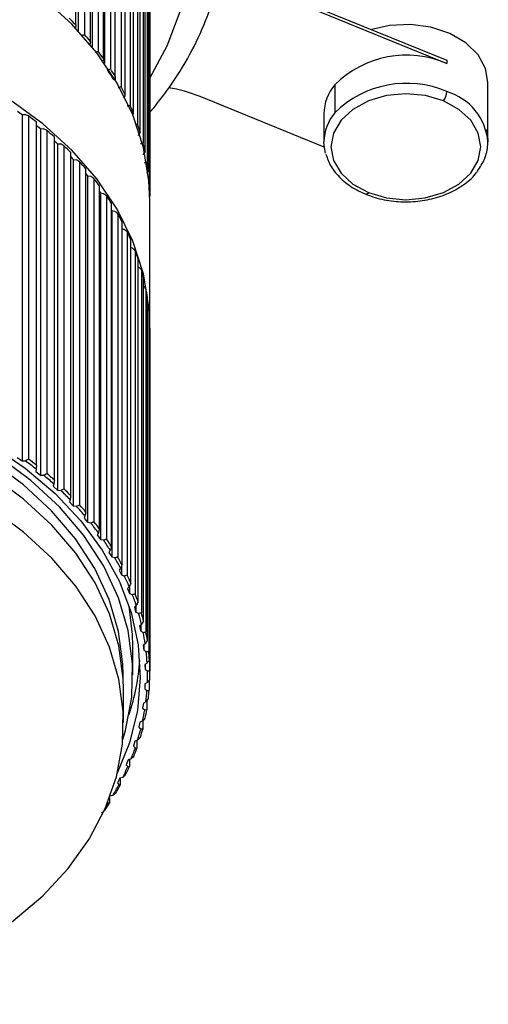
# Model space of a CAD drawing. Header units: millimetres. Extents: x 105 to 699, y 61 to 481.
# Tile 20 of 25: x 552 to 572, y 118 to 160. Entities that reach past the tile are written whole.
import ezdxf

# ---------------------------------------------------------------- set-up
doc = ezdxf.new("R2010")
doc.units = ezdxf.units.MM
doc.linetypes.add('SLD-Solid', pattern=[0])

msp = doc.modelspace()

# ---------------------------------------------------------------- linework, layer by layer
at = {"color": 7, "linetype": 'SLD-Solid', "lineweight": 25}
for p, q in [((554.797, 160.26), (554.797, 171.077)), ((554.892, 170.785), (554.892, 160.017)), ((555.157, 170.681), (555.157, 159.864)), ((555.42, 159.553), (555.42, 170.37)), ((555.483, 170.075), (555.483, 159.335)), ((555.744, 169.959), (555.744, 159.141)), ((555.978, 158.82), (555.978, 169.637)), ((556.008, 169.339), (556.008, 158.636)), ((556.265, 169.212), (556.265, 158.394)), ((556.471, 158.063), (556.471, 168.88)), ((556.719, 168.443), (556.719, 157.626)), ((556.895, 157.286), (556.895, 168.103)), ((557.104, 167.656), (557.104, 156.838)), ((557.249, 156.491), (557.249, 167.308)), ((557.418, 166.853), (557.418, 156.036)), ((557.532, 155.683), (557.532, 166.5)), ((557.66, 166.037), (557.66, 155.22)), ((557.743, 154.863), (557.743, 165.68)), ((557.83, 165.213), (557.83, 154.396)), ((557.88, 154.036), (557.88, 164.853)), ((557.926, 164.383), (557.926, 153.566)), ((557.944, 153.204), (557.944, 164.021)), ((557.948, 163.55), (557.948, 152.93)), ((563.594, 161.634), (570.633, 158.76)), ((563.594, 161.493), (570.633, 158.618)), ((570.633, 158.76), (570.633, 158.618)), ((556.468, 158.055), (556.468, 157.926)), ((572.382, 155.273), (572.382, 157.818)), ((565.851, 157.713), (565.851, 156.511)), ((565.398, 155.04), (560.093, 157.206)), ((552.294, 156.588), (552.494, 156.445)), ((557.895, 156.477), (558.114, 156.722)), ((552.494, 156.445), (552.628, 156.448)), ((552.494, 156.445), (552.494, 141.64)), ((552.763, 156.38), (552.763, 141.717)), ((553.111, 141.452), (553.111, 156.115)), ((565.382, 156.475), (565.382, 155.273)), ((553.111, 155.974), (553.28, 155.837)), ((553.28, 155.837), (553.28, 141.032)), ((553.28, 155.837), (553.414, 155.834)), ((553.549, 155.76), (553.549, 141.097)), ((553.873, 140.816), (553.873, 155.48)), ((553.873, 155.321), (554.01, 155.194)), ((554.01, 155.194), (554.01, 140.39)), ((554.01, 155.194), (554.144, 155.185)), ((554.278, 155.106), (554.278, 140.443)), ((554.577, 140.149), (554.577, 154.812)), ((554.577, 154.632), (554.683, 154.521)), ((554.683, 154.521), (554.683, 139.717)), ((554.683, 154.521), (554.815, 154.506)), ((554.948, 154.421), (554.948, 139.758)), ((555.22, 139.451), (555.22, 154.114)), ((555.22, 153.908), (555.294, 153.819)), ((555.294, 153.819), (555.294, 139.015)), ((555.294, 153.819), (555.425, 153.799)), ((555.556, 153.707), (555.556, 139.044)), ((557.904, 153.564), (557.926, 153.566)), ((555.8, 138.726), (555.8, 153.389)), ((555.8, 153.149), (555.841, 153.092)), ((555.841, 153.092), (555.841, 138.287)), ((555.841, 153.092), (555.97, 153.065)), ((556.099, 152.968), (556.099, 138.305)), ((557.949, 147.366), (557.949, 152.761)), ((556.315, 137.976), (556.315, 152.639)), ((556.315, 152.355), (556.323, 152.341)), ((556.323, 152.341), (556.323, 137.537)), ((556.323, 152.341), (556.449, 152.309)), ((556.576, 152.206), (556.576, 137.543)), ((556.762, 137.206), (556.762, 151.869)), ((556.762, 151.563), (556.86, 151.533)), ((556.984, 151.425), (556.984, 136.762)), ((557.139, 136.416), (557.139, 151.08)), ((557.139, 150.763), (557.202, 150.741)), ((557.322, 150.627), (557.322, 135.964)), ((557.446, 135.612), (557.446, 150.275)), ((557.446, 149.945), (557.472, 149.934)), ((557.588, 149.815), (557.588, 135.152)), ((557.681, 134.796), (557.681, 149.459)), ((557.781, 148.994), (557.781, 134.33)), ((557.843, 133.971), (557.843, 148.634)), ((557.902, 148.165), (557.843, 148.236)), ((557.902, 148.165), (557.902, 133.502)), ((557.931, 133.14), (557.931, 147.803)), ((557.948, 147.332), (557.931, 147.355)), ((557.948, 147.332), (557.948, 132.669)), ((557.949, 132.562), (557.949, 147.225)), ((552.283, 141.791), (552.494, 141.64)), ((552.494, 141.64), (552.628, 141.643)), ((553.097, 141.286), (553.083, 141.192)), ((553.083, 141.192), (553.28, 141.032)), ((553.28, 141.032), (553.414, 141.029)), ((553.85, 140.652), (553.828, 140.558)), ((553.828, 140.558), (554.01, 140.39)), ((554.01, 140.39), (554.144, 140.381)), ((554.546, 139.985), (554.515, 139.893)), ((554.515, 139.893), (554.683, 139.717)), ((554.683, 139.717), (554.815, 139.702)), ((555.181, 139.289), (555.142, 139.198)), ((555.142, 139.198), (555.294, 139.015)), ((555.294, 139.015), (555.425, 138.994)), ((555.753, 138.566), (555.706, 138.477)), ((555.706, 138.477), (555.841, 138.287)), ((555.841, 138.287), (555.97, 138.261)), ((556.26, 137.819), (556.205, 137.732)), ((556.205, 137.732), (556.323, 137.537)), ((556.323, 137.537), (556.449, 137.505)), ((556.699, 137.051), (556.637, 136.966)), ((556.637, 136.966), (556.737, 136.766)), ((556.737, 137.144), (556.737, 136.766)), ((556.737, 136.766), (556.86, 136.729)), ((557.069, 136.264), (557, 136.183)), ((557, 136.183), (557.082, 135.979)), ((557.082, 136.292), (557.082, 135.979)), ((557.082, 135.979), (557.202, 135.936)), ((557.369, 135.463), (557.293, 135.385)), ((557.293, 135.385), (557.356, 135.178)), ((557.356, 135.45), (557.356, 135.178)), ((557.356, 135.178), (557.472, 135.13)), ((557.597, 134.651), (557.514, 134.576)), ((557.514, 134.576), (557.559, 134.367)), ((557.559, 134.617), (557.559, 134.367)), ((557.559, 134.367), (557.67, 134.313)), ((557.753, 133.829), (557.663, 133.759)), ((557.224, 132.491), (557.224, 133.742)), ((557.663, 133.759), (557.689, 133.548)), ((557.689, 133.78), (557.689, 133.548)), ((557.689, 133.548), (557.796, 133.489)), ((557.835, 133.003), (557.739, 132.936)), ((557.739, 132.936), (557.747, 132.724)), ((557.747, 132.942), (557.747, 132.724)), ((557.747, 132.724), (557.847, 132.662)), ((556.812, 132.381), (556.812, 132.491)), ((557.742, 132.112), (557.731, 131.9)), ((557.844, 132.174), (557.742, 132.112)), ((557.921, 132.275), (557.921, 131.836)), ((556.827, 130.462), (556.827, 131.876)), ((557.731, 131.9), (557.826, 131.833)), ((557.672, 131.29), (557.642, 131.078)), ((557.779, 131.347), (557.672, 131.29)), ((557.82, 131.396), (557.82, 131.007)), ((557.642, 131.078), (557.731, 131.007)), ((557.529, 130.472), (557.48, 130.262)), ((557.641, 130.524), (557.529, 130.472)), ((557.645, 130.529), (557.645, 130.183)), ((557.48, 130.262), (557.562, 130.187)), ((557.313, 129.662), (557.246, 129.455)), ((557.429, 129.709), (557.313, 129.662)), ((557.397, 129.696), (557.397, 129.368)), ((557.246, 129.455), (557.322, 129.376)), ((557.026, 128.863), (556.941, 128.659)), ((557.147, 128.905), (557.026, 128.863)), ((557.078, 128.881), (557.078, 128.567)), ((556.941, 128.659), (557.009, 128.578)), ((556.669, 128.078), (556.566, 127.879)), ((556.793, 128.115), (556.669, 128.078)), ((556.688, 128.084), (556.688, 127.78)), ((556.566, 127.879), (556.627, 127.795)), ((556.157, 127.059), (556.175, 127.03)), ((556.229, 127.242), (556.229, 127.013)), ((556.37, 127.343), (556.256, 127.315))]:
    msp.add_line(p, q, dxfattribs=at)
at = {"color": 7, "linetype": 'SLD-Solid', "lineweight": 25, "flags": 128}
for points in [[(557.948, 157.997), (558.695, 159.379), (559.251, 160.845), (559.587, 162.344), (559.699, 163.859), (559.587, 165.375), (559.251, 166.874), (558.696, 168.339), (557.927, 169.756), (556.953, 171.108), (555.785, 172.381), (554.435, 173.561), (552.918, 174.634), (551.25, 175.589), (549.451, 176.415), (547.539, 177.104), (545.536, 177.648), (543.463, 178.041), (541.344, 178.279), (539.201, 178.358), (537.058, 178.279), (534.939, 178.042), (532.866, 177.649), (530.863, 177.106), (528.951, 176.417), (527.151, 175.59), (525.483, 174.635), (523.966, 173.562), (522.615, 172.383), (521.446, 171.111)], [(557.949, 152.761), (557.911, 153.603), (557.673, 155.029), (557.218, 156.428), (556.551, 157.785), (555.681, 159.082), (554.618, 160.305), (553.375, 161.44), (551.965, 162.473), (550.405, 163.392), (548.714, 164.187), (546.911, 164.847), (545.018, 165.366), (543.057, 165.737), (541.05, 165.956), (539.022, 166.02), (536.996, 165.929), (534.996, 165.683), (533.045, 165.286), (531.166, 164.742), (529.381, 164.058), (527.712, 163.241), (526.177, 162.301), (524.795, 161.25), (523.581, 160.098)], [(557.949, 147.366), (557.911, 148.209), (557.673, 149.635), (557.218, 151.034), (556.551, 152.39), (555.681, 153.688), (554.618, 154.911), (553.375, 156.046), (551.965, 157.079), (550.405, 157.998), (548.714, 158.792), (546.911, 159.453), (545.018, 159.972), (543.057, 160.343), (541.05, 160.562), (539.022, 160.626), (536.996, 160.535), (534.996, 160.289), (533.045, 159.892), (531.166, 159.348), (529.381, 158.663), (527.712, 157.847), (526.177, 156.907), (524.795, 155.855), (523.581, 154.704)], [(572.382, 157.818), (572.281, 158.409), (571.96, 158.996), (571.441, 159.507), (570.756, 159.909), (569.95, 160.176), (569.074, 160.29), (568.187, 160.244), (567.427, 160.069)], [(570.483, 157.021), (569.711, 157.247), (568.883, 157.324), (568.054, 157.247), (567.283, 157.021), (566.62, 156.661), (566.111, 156.193), (565.791, 155.647), (565.682, 155.061), (565.791, 154.475), (566.111, 153.93), (566.619, 153.461), (567.282, 153.101)], [(567.282, 153.101), (568.054, 152.875), (568.882, 152.798), (569.71, 152.875), (570.482, 153.101), (571.145, 153.461), (571.654, 153.929), (571.973, 154.475), (572.082, 155.061), (571.973, 155.646), (571.654, 156.192), (571.145, 156.661), (570.483, 157.021)], [(557.948, 156.583), (558.032, 156.641), (558.114, 156.723)], [(565.452, 154.783), (565.39, 155.111), (565.382, 155.273)], [(567.282, 153.101), (567.253, 153.069), (567.225, 153.047), (567.199, 153.035), (567.176, 153.033), (567.169, 153.035)], [(534.453, 145.022), (536.397, 145.312), (538.373, 145.451), (540.359, 145.438), (542.332, 145.273), (544.267, 144.959), (546.144, 144.498), (547.939, 143.897), (549.631, 143.162), (551.201, 142.301), (552.631, 141.326), (553.903, 140.247), (555.002, 139.078), (555.917, 137.831), (556.635, 136.521), (557.149, 135.164), (557.452, 133.776), (557.542, 132.373), (557.416, 130.971), (557.077, 129.587), (556.56, 128.303)], [(556.796, 129.728), (556.91, 130.12), (557.174, 131.537), (557.212, 132.966), (557.023, 134.39), (556.61, 135.789), (555.979, 137.147), (555.136, 138.447), (554.093, 139.671), (552.863, 140.805), (551.46, 141.835), (549.904, 142.747), (548.213, 143.53), (546.409, 144.175), (544.514, 144.672), (542.552, 145.016), (540.548, 145.203), (538.527, 145.23), (536.514, 145.096), (534.535, 144.805)], [(556.812, 132.491), (556.8, 132.956), (556.616, 134.346), (556.213, 135.714), (555.595, 137.041), (554.772, 138.31), (553.753, 139.507), (552.55, 140.615), (551.18, 141.621), (549.659, 142.513), (548.007, 143.278), (546.244, 143.908), (544.392, 144.394), (542.475, 144.73), (540.517, 144.912), (538.542, 144.939), (536.575, 144.808), (534.642, 144.523)], [(556.827, 131.876), (556.814, 132.341), (556.63, 133.733), (556.227, 135.101), (555.609, 136.429), (554.785, 137.7), (553.765, 138.898), (552.561, 140.007), (551.19, 141.014), (549.668, 141.906), (548.014, 142.672), (546.25, 143.302), (544.396, 143.788), (542.478, 144.125), (540.518, 144.308), (538.541, 144.334), (536.573, 144.203), (534.638, 143.918)], [(543.76, 118.42), (545.638, 118.857), (547.435, 119.439), (549.128, 120.161), (550.696, 121.012), (552.12, 121.982), (553.381, 123.058), (554.464, 124.228), (555.355, 125.476), (556.043, 126.786), (556.519, 128.143), (556.777, 129.529), (556.814, 130.927), (556.63, 132.319), (556.227, 133.687), (555.609, 135.015), (554.785, 136.286), (553.765, 137.484), (552.561, 138.593), (551.19, 139.6), (549.668, 140.492), (548.014, 141.258), (546.25, 141.888), (544.396, 142.374), (542.478, 142.711), (540.518, 142.894), (538.541, 142.92), (536.573, 142.789), (534.638, 142.504)], [(557.224, 133.742), (557.212, 134.218), (557.065, 135.431)]]:
    msp.add_lwpolyline(points, dxfattribs=at)
at = {"color": 7, "linetype": 'SLD-Solid', "lineweight": 25}
for centre, radius, start, end in [((544.447, 150.497), 14.229, 43.3287, 45.0045), ((545.122, 151.11), 13.317, 39.349, 41.1006), ((545.777, 151.625), 12.483, 35.1926, 37.0213), ((568.908, 154.648), 4.329, 66.5272, 134.9256), ((546.357, 151.977), 11.674, 30.5229, 33.1001), ((546.396, 152.043), 11.736, 30.8588, 32.7643), ((568.908, 153.446), 4.329, 66.5272, 134.9256), ((546.962, 152.365), 11.084, 26.3525, 28.332), ((557.707, 151.301), 6.369, 67.9976, 80.6065), ((567.325, 156.447), 1.943, 139.3258, 179.1661), ((569.917, 157.461), 0.717, 322.0657, 356.4199), ((569.938, 155.064), 2.453, 4.8956, 73.5531), ((547.462, 152.599), 10.533, 21.6845, 23.7325), ((567.325, 155.245), 1.943, 139.3258, 179.1661), ((542.886, 143.049), 16.591, 51.9537, 53.4664), ((543.545, 143.862), 15.545, 48.3639, 49.9437), ((547.88, 152.755), 10.086, 16.8723, 18.9803), ((544.221, 144.595), 14.547, 44.6123, 46.2637), ((548.207, 152.846), 9.747, 11.9402, 14.0969), ((544.899, 145.239), 13.612, 40.6907, 42.4168), ((548.433, 152.889), 9.517, 6.9189, 9.1102), ((545.563, 145.788), 12.751, 36.5932, 38.3962), ((548.552, 152.901), 9.397, 1.8441, 4.0539), ((546.196, 146.238), 11.974, 32.3181, 34.1982), ((546.781, 146.591), 11.29, 27.8682, 29.8236), ((547.304, 146.854), 10.705, 23.2524, 25.2783), ((547.751, 147.034), 10.223, 18.4857, 20.5749), ((548.109, 147.145), 9.847, 13.5903, 15.7323), ((548.37, 147.202), 9.581, 8.5949, 10.7764), ((548.525, 147.222), 9.424, 3.5337, 5.7392), ((548.571, 147.225), 9.378, 0, 0.6575), ((542.866, 128.338), 16.503, 51.687, 53.7331), ((542.886, 128.386), 16.591, 51.9537, 53.4664), ((543.521, 129.146), 15.462, 48.0854, 50.2223), ((543.545, 129.199), 15.545, 48.3639, 49.9437), ((544.194, 129.876), 14.469, 44.3212, 46.5548), ((544.221, 129.932), 14.547, 44.6123, 46.2637), ((544.869, 130.516), 13.539, 40.3864, 42.7211), ((544.899, 130.576), 13.612, 40.6907, 42.4168), ((545.529, 131.062), 12.683, 36.2754, 38.7141), ((545.563, 131.125), 12.751, 36.5932, 38.3962), ((546.158, 131.51), 11.91, 31.9867, 34.5297), ((546.196, 131.575), 11.974, 32.3181, 34.1982), ((546.74, 131.861), 11.23, 27.5235, 30.1683), ((546.781, 131.928), 11.29, 27.8682, 29.8236), ((547.304, 132.19), 10.705, 23.2524, 25.2783), ((547.26, 132.122), 10.648, 22.8952, 25.6355), ((547.705, 132.301), 10.169, 18.1174, 20.9431), ((547.751, 132.371), 10.223, 18.4857, 20.5749), ((548.061, 132.412), 9.795, 13.2128, 16.1098), ((548.109, 132.482), 9.847, 13.5903, 15.7323), ((548.32, 132.468), 9.53, 8.2104, 11.1609), ((548.37, 132.539), 9.581, 8.5949, 10.7764), ((548.474, 132.489), 9.375, 3.1449, 6.128), ((548.525, 132.559), 9.424, 3.5337, 5.7392), ((548.039, 133.783), 9.506, 341.7301, 355.9826), ((548.52, 132.491), 9.329, 358.0547, 1.0475), ((548.57, 132.562), 9.379, 358.4448, 0.6575), ((548.455, 132.495), 9.394, 352.9798, 355.9588), ((548.505, 132.566), 9.444, 353.3681, 355.5706), ((548.282, 132.52), 9.569, 347.9592, 350.9017), ((548.331, 132.591), 9.62, 348.3427, 350.5182), ((548.005, 132.585), 9.853, 343.0285, 345.9142), ((548.053, 132.657), 9.906, 343.4046, 345.5381), ((547.633, 132.707), 10.246, 338.2184, 341.03), ((547.678, 132.779), 10.3, 338.5848, 340.6635), ((547.174, 132.9), 10.743, 333.5531, 336.2771), ((547.217, 132.973), 10.801, 333.9081, 335.9221), ((546.642, 133.176), 11.343, 329.0498, 331.677), ((546.682, 133.251), 11.404, 329.3922, 331.3346), ((546.087, 133.621), 12.104, 325.0485, 326.9151), ((546.174, 133.463), 11.891, 326.5371, 327.251)]:
    msp.add_arc(centre, radius, start, end, dxfattribs=at)
for points, knots in [([(558.114, 156.722), (558.301, 156.961), (558.834, 157.637), (559.579, 158.809), (560.283, 160.244), (560.79, 161.722), (561.117, 163.221), (561.17, 164.229), (561.197, 164.73)], [0, 0, 0, 0, 0.099232, 0.281489, 0.463022, 0.643421, 0.822701, 1, 1, 1, 1]), ([(554.797, 160.26), (554.791, 160.23), (554.78, 160.176), (554.769, 160.121), (554.764, 160.097)], [0, 0, 0, 0, 0.56, 1, 1, 1, 1]), ([(555.025, 159.81), (555.049, 159.82), (555.094, 159.838), (555.138, 159.856), (555.157, 159.864)], [0, 0, 0, 0, 0.56, 1, 1, 1, 1]), ([(555.42, 159.553), (555.412, 159.523), (555.398, 159.469), (555.384, 159.415), (555.378, 159.392)], [0, 0, 0, 0, 0.56, 1, 1, 1, 1]), ([(555.633, 159.101), (555.65, 159.107), (555.688, 159.121), (555.725, 159.134), (555.744, 159.141)], [0, 0, 0, 0, 0.482668, 1, 1, 1, 1]), ([(555.978, 158.82), (555.969, 158.79), (555.955, 158.744), (555.941, 158.699), (555.936, 158.683)], [0, 0, 0, 0, 0.652679, 1, 1, 1, 1]), ([(556.137, 158.352), (556.161, 158.36), (556.203, 158.374), (556.246, 158.388), (556.265, 158.394)], [0, 0, 0, 0, 0.56, 1, 1, 1, 1]), ([(556.471, 158.063), (556.46, 158.034), (556.441, 157.981), (556.422, 157.929), (556.413, 157.906)], [0, 0, 0, 0, 0.56, 1, 1, 1, 1]), ([(556.593, 157.589), (556.617, 157.596), (556.659, 157.608), (556.701, 157.62), (556.719, 157.626)], [0, 0, 0, 0, 0.56, 1, 1, 1, 1]), ([(556.895, 157.286), (556.883, 157.257), (556.861, 157.206), (556.839, 157.154), (556.83, 157.132)], [0, 0, 0, 0, 0.56, 1, 1, 1, 1]), ([(556.981, 156.807), (557.004, 156.813), (557.045, 156.823), (557.086, 156.834), (557.104, 156.838)], [0, 0, 0, 0, 0.56, 1, 1, 1, 1]), ([(552.763, 156.38), (552.737, 156.393), (552.693, 156.416), (552.648, 156.438), (552.628, 156.448)], [0, 0, 0, 0, 0.56, 1, 1, 1, 1]), ([(557.249, 156.491), (557.236, 156.463), (557.222, 156.434), (557.208, 156.406), (557.208, 156.405)], [0, 0, 0, 0, 0.981368, 1, 1, 1, 1]), ([(553.549, 155.76), (553.524, 155.774), (553.479, 155.798), (553.434, 155.823), (553.414, 155.834)], [0, 0, 0, 0, 0.56, 1, 1, 1, 1]), ([(557.336, 156.018), (557.346, 156.02), (557.373, 156.026), (557.401, 156.032), (557.418, 156.036)], [0, 0, 0, 0, 0.362289, 1, 1, 1, 1]), ([(557.532, 155.683), (557.517, 155.655), (557.491, 155.606), (557.465, 155.557), (557.453, 155.535)], [0, 0, 0, 0, 0.56, 1, 1, 1, 1]), ([(571.934, 154.026), (572.048, 154.194), (572.285, 154.544), (572.397, 155.142), (572.398, 155.581), (572.307, 155.787), (572.3, 155.803)], [0, 0, 0, 0, 0.307893, 0.643785, 0.973078, 1, 1, 1, 1]), ([(554.278, 155.106), (554.253, 155.121), (554.209, 155.147), (554.164, 155.174), (554.144, 155.185)], [0, 0, 0, 0, 0.56, 1, 1, 1, 1]), ([(557.546, 155.2), (557.567, 155.204), (557.605, 155.21), (557.643, 155.217), (557.66, 155.22)], [0, 0, 0, 0, 0.56, 1, 1, 1, 1]), ([(557.743, 154.863), (557.727, 154.836), (557.698, 154.788), (557.67, 154.74), (557.657, 154.719)], [0, 0, 0, 0, 0.56, 1, 1, 1, 1]), ([(554.948, 154.421), (554.923, 154.437), (554.879, 154.465), (554.835, 154.494), (554.815, 154.506)], [0, 0, 0, 0, 0.56, 1, 1, 1, 1]), ([(565.464, 154.743), (565.528, 154.565), (565.663, 154.191), (566.085, 153.694), (566.599, 153.296), (566.999, 153.113), (567.169, 153.035)], [0, 0, 0, 0, 0.247431, 0.519146, 0.79538, 1, 1, 1, 1]), ([(557.72, 154.38), (557.74, 154.383), (557.777, 154.388), (557.814, 154.394), (557.83, 154.396)], [0, 0, 0, 0, 0.56, 1, 1, 1, 1]), ([(557.88, 154.036), (557.863, 154.009), (557.842, 153.977), (557.821, 153.945), (557.817, 153.939)], [0, 0, 0, 0, 0.815771, 1, 1, 1, 1]), ([(567.169, 153.035), (567.299, 152.987), (567.675, 152.847), (568.355, 152.716), (569.186, 152.695), (570.002, 152.819), (570.762, 153.076), (571.402, 153.467), (571.801, 153.796), (571.923, 154.007), (571.934, 154.026)], [0, 0, 0, 0, 0.080073, 0.2302, 0.380569, 0.53115, 0.682074, 0.833467, 0.985076, 1, 1, 1, 1]), ([(555.556, 153.707), (555.531, 153.724), (555.488, 153.755), (555.444, 153.785), (555.425, 153.799)], [0, 0, 0, 0, 0.56, 1, 1, 1, 1]), ([(556.099, 152.968), (556.075, 152.986), (556.032, 153.019), (555.989, 153.051), (555.97, 153.065)], [0, 0, 0, 0, 0.56, 1, 1, 1, 1]), ([(556.576, 152.206), (556.552, 152.225), (556.51, 152.26), (556.468, 152.294), (556.449, 152.309)], [0, 0, 0, 0, 0.56, 1, 1, 1, 1]), ([(556.984, 151.425), (556.961, 151.445), (556.92, 151.481), (556.878, 151.517), (556.86, 151.533)], [0, 0, 0, 0, 0.56, 1, 1, 1, 1]), ([(557.322, 150.627), (557.299, 150.648), (557.259, 150.686), (557.219, 150.724), (557.202, 150.741)], [0, 0, 0, 0, 0.56, 1, 1, 1, 1]), ([(557.588, 149.815), (557.566, 149.837), (557.528, 149.877), (557.489, 149.917), (557.472, 149.934)], [0, 0, 0, 0, 0.56, 1, 1, 1, 1]), ([(557.781, 148.994), (557.761, 149.017), (557.727, 149.054), (557.694, 149.091), (557.681, 149.106)], [0, 0, 0, 0, 0.619956, 1, 1, 1, 1]), ([(552.628, 141.643), (552.653, 141.657), (552.698, 141.682), (552.743, 141.706), (552.763, 141.717)], [0, 0, 0, 0, 0.56, 1, 1, 1, 1]), ([(553.111, 141.452), (553.108, 141.421), (553.104, 141.366), (553.099, 141.311), (553.097, 141.286)], [0, 0, 0, 0, 0.56, 1, 1, 1, 1]), ([(553.414, 141.029), (553.439, 141.042), (553.484, 141.064), (553.529, 141.087), (553.549, 141.097)], [0, 0, 0, 0, 0.56, 1, 1, 1, 1]), ([(553.873, 140.816), (553.869, 140.786), (553.861, 140.731), (553.854, 140.676), (553.85, 140.652)], [0, 0, 0, 0, 0.56, 1, 1, 1, 1]), ([(554.144, 140.381), (554.169, 140.392), (554.214, 140.413), (554.259, 140.434), (554.278, 140.443)], [0, 0, 0, 0, 0.56, 1, 1, 1, 1]), ([(554.577, 140.149), (554.571, 140.118), (554.561, 140.064), (554.551, 140.009), (554.546, 139.985)], [0, 0, 0, 0, 0.56, 1, 1, 1, 1]), ([(554.815, 139.702), (554.84, 139.712), (554.884, 139.731), (554.929, 139.749), (554.948, 139.758)], [0, 0, 0, 0, 0.56, 1, 1, 1, 1]), ([(555.22, 139.451), (555.213, 139.42), (555.2, 139.367), (555.187, 139.313), (555.181, 139.289)], [0, 0, 0, 0, 0.56, 1, 1, 1, 1]), ([(555.425, 138.994), (555.449, 139.003), (555.493, 139.02), (555.537, 139.037), (555.556, 139.044)], [0, 0, 0, 0, 0.56, 1, 1, 1, 1]), ([(555.8, 138.726), (555.791, 138.696), (555.776, 138.642), (555.76, 138.589), (555.753, 138.566)], [0, 0, 0, 0, 0.56, 1, 1, 1, 1]), ([(555.97, 138.261), (555.994, 138.269), (556.037, 138.284), (556.08, 138.298), (556.099, 138.305)], [0, 0, 0, 0, 0.56, 1, 1, 1, 1]), ([(556.315, 137.976), (556.304, 137.947), (556.286, 137.894), (556.268, 137.842), (556.26, 137.819)], [0, 0, 0, 0, 0.56, 1, 1, 1, 1]), ([(556.449, 137.505), (556.473, 137.512), (556.515, 137.525), (556.557, 137.537), (556.576, 137.543)], [0, 0, 0, 0, 0.56, 1, 1, 1, 1]), ([(556.762, 137.206), (556.75, 137.177), (556.729, 137.125), (556.708, 137.073), (556.699, 137.051)], [0, 0, 0, 0, 0.56, 1, 1, 1, 1]), ([(556.86, 136.729), (556.883, 136.735), (556.924, 136.746), (556.966, 136.757), (556.984, 136.762)], [0, 0, 0, 0, 0.56, 1, 1, 1, 1]), ([(557.139, 136.416), (557.126, 136.388), (557.103, 136.337), (557.08, 136.287), (557.069, 136.264)], [0, 0, 0, 0, 0.56, 1, 1, 1, 1]), ([(557.202, 135.936), (557.224, 135.941), (557.264, 135.95), (557.304, 135.959), (557.322, 135.964)], [0, 0, 0, 0, 0.56, 1, 1, 1, 1]), ([(557.446, 135.612), (557.432, 135.584), (557.406, 135.535), (557.381, 135.485), (557.369, 135.463)], [0, 0, 0, 0, 0.56, 1, 1, 1, 1]), ([(557.472, 135.13), (557.494, 135.134), (557.532, 135.141), (557.571, 135.149), (557.588, 135.152)], [0, 0, 0, 0, 0.56, 1, 1, 1, 1]), ([(557.681, 134.796), (557.665, 134.769), (557.637, 134.72), (557.61, 134.672), (557.597, 134.651)], [0, 0, 0, 0, 0.56, 1, 1, 1, 1]), ([(557.67, 134.313), (557.691, 134.316), (557.728, 134.322), (557.765, 134.328), (557.781, 134.33)], [0, 0, 0, 0, 0.56, 1, 1, 1, 1]), ([(557.843, 133.971), (557.826, 133.944), (557.796, 133.897), (557.766, 133.85), (557.753, 133.829)], [0, 0, 0, 0, 0.56, 1, 1, 1, 1]), ([(557.796, 133.489), (557.815, 133.492), (557.851, 133.496), (557.886, 133.5), (557.902, 133.502)], [0, 0, 0, 0, 0.56, 1, 1, 1, 1]), ([(557.931, 133.14), (557.913, 133.114), (557.881, 133.069), (557.849, 133.023), (557.835, 133.003)], [0, 0, 0, 0, 0.56, 1, 1, 1, 1]), ([(557.847, 132.662), (557.866, 132.663), (557.9, 132.666), (557.934, 132.668), (557.948, 132.669)], [0, 0, 0, 0, 0.56, 1, 1, 1, 1]), ([(557.946, 132.307), (557.927, 132.282), (557.893, 132.238), (557.859, 132.194), (557.844, 132.174)], [0, 0, 0, 0, 0.56, 1, 1, 1, 1]), ([(557.826, 131.833), (557.844, 131.834), (557.875, 131.835), (557.907, 131.836), (557.921, 131.836)], [0, 0, 0, 0, 0.56, 1, 1, 1, 1]), ([(557.886, 131.475), (557.866, 131.451), (557.83, 131.408), (557.794, 131.366), (557.779, 131.347)], [0, 0, 0, 0, 0.56, 1, 1, 1, 1]), ([(557.731, 131.007), (557.747, 131.007), (557.777, 131.007), (557.807, 131.007), (557.82, 131.007)], [0, 0, 0, 0, 0.56, 1, 1, 1, 1]), ([(557.753, 130.647), (557.732, 130.624), (557.694, 130.583), (557.657, 130.542), (557.641, 130.524)], [0, 0, 0, 0, 0.56, 1, 1, 1, 1]), ([(557.562, 130.187), (557.578, 130.186), (557.605, 130.185), (557.633, 130.183), (557.645, 130.183)], [0, 0, 0, 0, 0.56, 1, 1, 1, 1]), ([(557.546, 129.827), (557.524, 129.805), (557.485, 129.766), (557.447, 129.726), (557.429, 129.709)], [0, 0, 0, 0, 0.56, 1, 1, 1, 1]), ([(557.322, 129.376), (557.336, 129.375), (557.361, 129.372), (557.386, 129.369), (557.397, 129.368)], [0, 0, 0, 0, 0.56, 1, 1, 1, 1]), ([(557.267, 129.018), (557.245, 128.997), (557.204, 128.959), (557.164, 128.922), (557.147, 128.905)], [0, 0, 0, 0, 0.56, 1, 1, 1, 1]), ([(557.009, 128.578), (557.022, 128.576), (557.045, 128.572), (557.068, 128.568), (557.078, 128.567)], [0, 0, 0, 0, 0.56, 1, 1, 1, 1]), ([(556.917, 128.223), (556.894, 128.203), (556.852, 128.167), (556.811, 128.131), (556.793, 128.115)], [0, 0, 0, 0, 0.56, 1, 1, 1, 1]), ([(556.627, 127.795), (556.638, 127.792), (556.658, 127.787), (556.679, 127.783), (556.688, 127.78)], [0, 0, 0, 0, 0.56, 1, 1, 1, 1]), ([(556.497, 127.444), (556.473, 127.425), (556.431, 127.391), (556.388, 127.357), (556.37, 127.343)], [0, 0, 0, 0, 0.56, 1, 1, 1, 1]), ([(556.008, 126.686), (555.984, 126.668), (555.941, 126.636), (555.898, 126.604), (555.879, 126.59)], [0, 0, 0, 0, 0.56, 1, 1, 1, 1]), ([(556.175, 127.03), (556.185, 127.027), (556.203, 127.021), (556.221, 127.016), (556.229, 127.013)], [0, 0, 0, 0, 0.56, 1, 1, 1, 1])]:
    msp.add_open_spline(points, degree=3, knots=knots, dxfattribs=at)

doc.saveas('drawing.dxf')
